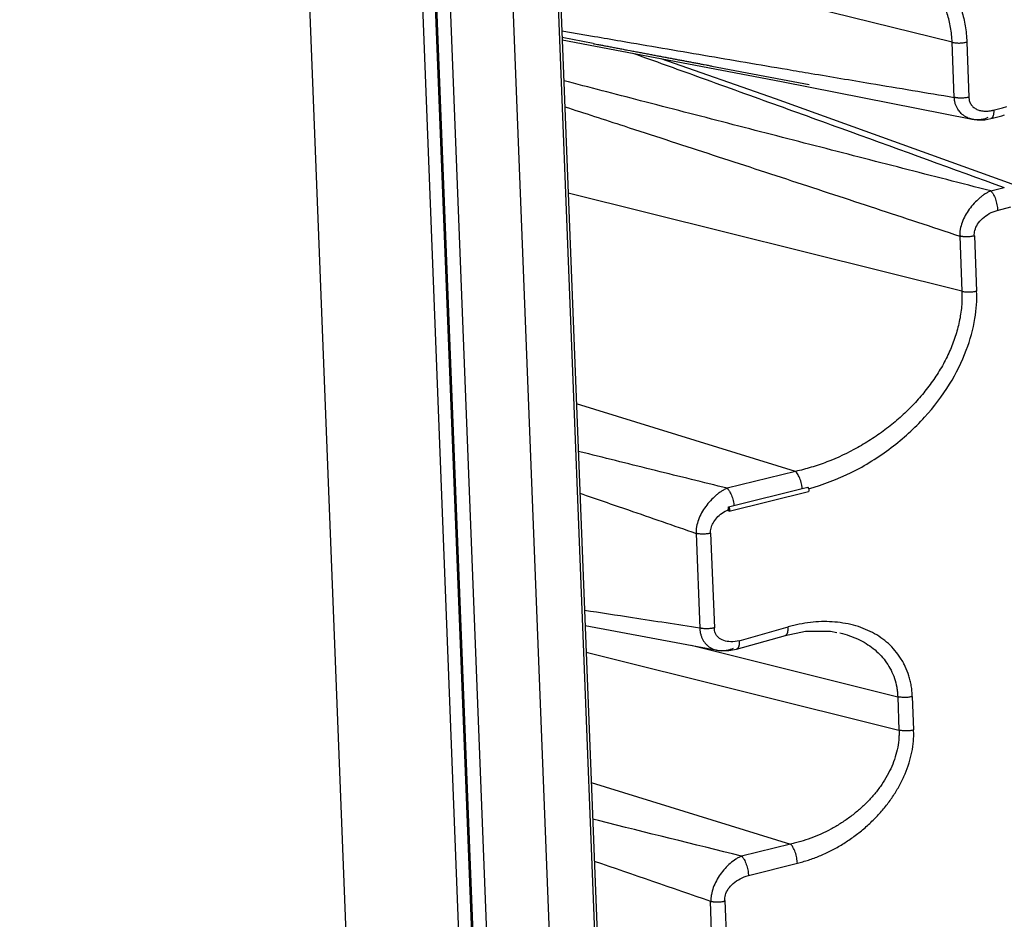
# Model space of a CAD drawing. Header units: inches. Extents: x -4 to 262, y 56 to 231.
# Tile 30 of 162: x 102.71 to 105.06, y 90.34 to 92.48. Entities that reach past the tile are written whole.
import ezdxf

# ---------------------------------------------------------------- set-up
doc = ezdxf.new("R2010")
doc.units = ezdxf.units.IN
doc.header["$LTSCALE"] = 1.2
doc.header["$MEASUREMENT"] = 0
doc.layers.get('0').update_dxf_attribs({"linetype": 'CONTINUOUS'})
doc.layers.add('7_ALL_FEATURES', color=7, linetype='CONTINUOUS')

msp = doc.modelspace()

# ---------------------------------------------------------------- linework, layer by layer
at = {"color": 7, "linetype": 'Continuous'}
for p, q in [((103.5563790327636, 96.1751218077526), (104.2988496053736, 77.1802472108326)), ((104.3028582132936, 77.1770197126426), (103.5603876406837, 96.17189430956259)), ((104.3362071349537, 77.1679746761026), (103.5936785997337, 96.1643321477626)), ((103.8595197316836, 96.0964791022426), (104.5904396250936, 77.39710942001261)), ((103.7454951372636, 96.08796193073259), (104.4805855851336, 77.2818955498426)), ((103.8537571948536, 96.0870548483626), (104.5853618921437, 77.3701655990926)), ((104.5757742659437, 91.3656723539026), (104.5887787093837, 91.36887408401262)), ((104.4126374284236, 91.3253886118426), (104.5757742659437, 91.3656723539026)), ((104.3998231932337, 91.3189865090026), (104.3995001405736, 91.32237067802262)), ((104.3995098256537, 91.32226922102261), (104.4060325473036, 91.3238041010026)), ((104.4060325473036, 91.3238041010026), (104.4126374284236, 91.3253886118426)), ((104.3999737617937, 91.3157863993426), (104.3998231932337, 91.3189865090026)), ((104.3999737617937, 91.3157863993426), (104.4000429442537, 91.31255705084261)), ((104.4012197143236, 91.31213232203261), (104.4000429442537, 91.31255705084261))]:
    msp.add_line(p, q, dxfattribs=at)
for points, start_tangent, end_tangent in [([(104.5374862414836, 92.6833323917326), (104.5443857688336, 92.6850189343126), (104.5643063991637, 92.68936900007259), (104.6041133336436, 92.69568763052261), (104.6436482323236, 92.69863572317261), (104.6826823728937, 92.6980787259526), (104.7209429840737, 92.6939278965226), (104.7579320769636, 92.68616328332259), (104.7930980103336, 92.6748032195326), (104.8258997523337, 92.6599503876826), (104.8558636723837, 92.64172685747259), (104.8697103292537, 92.6313872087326), (104.8827751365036, 92.62024789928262), (104.9064773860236, 92.5956465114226), (104.9267861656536, 92.56813340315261), (104.9434921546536, 92.53790228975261), (104.9563132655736, 92.50500119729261), (104.9611617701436, 92.4875491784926), (104.9648581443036, 92.4694108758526), (104.9673199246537, 92.45057836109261), (104.9684710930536, 92.43107417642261)], (0.8729099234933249, 0.2191535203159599), (0.01707317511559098, -0.8998380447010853)), ([(104.5907847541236, 91.3652996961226), (104.6926779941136, 91.4040591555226), (104.7881960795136, 91.46349888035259), (104.8678386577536, 91.53605134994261), (104.9275652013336, 91.61504392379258), (104.9674361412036, 91.69589278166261), (104.9879352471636, 91.7715163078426), (104.9916914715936, 91.83703020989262)], (0.8680207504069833, 0.2377813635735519), (-0.06850326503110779, 0.8973891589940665)), ([(104.5757695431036, 91.3656676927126), (104.5746507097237, 91.37357468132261), (104.5730839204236, 91.3804473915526), (104.5709924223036, 91.3871665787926), (104.5684506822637, 91.3933959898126), (104.5655966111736, 91.39887968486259), (104.5625914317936, 91.4033883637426), (104.5610906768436, 91.40521524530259), (104.5596201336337, 91.40673564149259)], (-0.08355392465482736, 0.8961131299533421), (-0.6554032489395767, 0.616803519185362)), ([(104.5887749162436, 91.36892500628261), (104.5901439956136, 91.3670787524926), (104.5910650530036, 91.36458403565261), (104.5914472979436, 91.3619596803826), (104.5912024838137, 91.3598709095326)], (0.722265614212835, -0.5369659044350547), (-0.3150420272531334, -0.8430590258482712)), ([(104.3964997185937, 91.3664424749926), (104.3972777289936, 91.3656634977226), (104.3980488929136, 91.3648050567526), (104.3988148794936, 91.36387382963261), (104.3995758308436, 91.36287477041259), (104.4010780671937, 91.36068745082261), (104.4025397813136, 91.3582644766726), (104.4052765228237, 91.35279509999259), (104.4077154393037, 91.34669789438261), (104.4097852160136, 91.34020273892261), (104.4113920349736, 91.3335177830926), (104.4124575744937, 91.32686411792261), (104.4126210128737, 91.3254025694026), (104.4126241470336, 91.3253717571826)], (0.6554001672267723, -0.6168067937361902), (0.0908775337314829, -0.8954000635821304)), ([(104.5912024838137, 91.3598709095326), (104.5903796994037, 91.35885773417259), (104.5903287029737, 91.35884557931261)], (-0.3150420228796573, -0.843059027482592), (-0.882670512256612, -0.175763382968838)), ([(104.3995001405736, 91.32237067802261), (104.4009862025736, 91.32045867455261), (104.4019300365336, 91.31796971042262), (104.4023354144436, 91.31531459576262), (104.4021027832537, 91.31318802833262), (104.4012788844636, 91.31214790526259), (104.4012194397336, 91.31213374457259)], (0.7680257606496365, -0.4691869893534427), (-0.8836846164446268, -0.1705916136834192)), ([(104.3570319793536, 91.2592940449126), (104.3578898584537, 91.27088017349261), (104.3626815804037, 91.2833985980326), (104.3715906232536, 91.29578403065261), (104.3842949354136, 91.3069824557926), (104.3999765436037, 91.31565655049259)], (-0.0893176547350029, 0.8955570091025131), (0.8262998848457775, 0.3566910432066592))]:
    msp.add_spline(points, degree=3, dxfattribs=dict(at, start_tangent=start_tangent, end_tangent=end_tangent))
at = {"layer": '7_ALL_FEATURES', "color": 7, "linetype": 'Continuous'}
for p, q in [((104.2769594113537, 76.97893634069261), (102.9749574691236, 110.2884903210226)), ((104.0094995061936, 76.93539559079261), (102.7074975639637, 110.2449495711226)), ((104.9336111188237, 92.4306108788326), (103.9936733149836, 92.6643828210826)), ((104.0016584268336, 92.4581077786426), (104.0796949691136, 92.44457153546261)), ((104.0767946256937, 92.42772531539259), (104.0023311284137, 92.44190359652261)), ((104.0025962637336, 92.4361040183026), (104.5259553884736, 92.3365632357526)), ((104.9387529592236, 92.2990654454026), (104.9336111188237, 92.43061087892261)), ((104.9684715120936, 92.43107418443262), (104.9736133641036, 92.2995284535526)), ((104.5259553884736, 92.3365632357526), (104.9817368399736, 92.2467215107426)), ((104.5415943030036, 92.3395712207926), (104.5926129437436, 92.32993847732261)), ((104.9552231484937, 92.26080923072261), (104.9534738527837, 92.2625893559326)), ((105.0318060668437, 92.2684153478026), (105.0540663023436, 92.27445982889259)), ((105.0540663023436, 92.27445982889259), (105.0640845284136, 92.27721057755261)), ((104.9817212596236, 92.2467248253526), (104.9807285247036, 92.24695269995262)), ((104.9807285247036, 92.24695269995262), (104.9933446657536, 92.2451219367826)), ((104.9832269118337, 92.24641337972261), (104.9817212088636, 92.24672459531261)), ((105.0262061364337, 92.24833596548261), (105.0298151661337, 92.2493453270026)), ((105.0298151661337, 92.2493453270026), (105.0518912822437, 92.25539719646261)), ((105.0518912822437, 92.25539719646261), (105.0586537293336, 92.2572884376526)), ((105.0257509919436, 92.07588189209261), (105.0580976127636, 92.08387419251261)), ((104.9568310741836, 91.83656694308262), (104.0168932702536, 92.0703388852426)), ((105.0411308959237, 92.02944109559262), (105.0734592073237, 92.0379063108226)), ((104.9516892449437, 91.96811209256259), (104.9568310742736, 91.83656694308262)), ((104.9865496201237, 91.9685759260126), (104.9916914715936, 91.83703020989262)), ((104.5596201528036, 91.4067356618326), (104.0365392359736, 91.56772953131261)), ((104.5596201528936, 91.4067356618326), (104.3964998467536, 91.36644267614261)), ((104.4012161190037, 91.3121297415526), (104.5903258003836, 91.35884246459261)), ((104.3221714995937, 91.2588294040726), (104.3309988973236, 91.0329968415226)), ((104.3570319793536, 91.25929404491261), (104.3658593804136, 91.03345967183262)), ((104.0572012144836, 91.03912718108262), (104.3726253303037, 90.98005321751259)), ((104.4188877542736, 90.9824700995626), (104.5354808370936, 91.0153592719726)), ((104.4253561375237, 91.00278239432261), (104.5419491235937, 91.0356715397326)), ((104.3103893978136, 90.9917090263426), (104.8035284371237, 90.8690604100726)), ((104.0597057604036, 90.9750525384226), (104.8066468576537, 90.7892808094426)), ((104.3707180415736, 90.98044778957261), (104.3726151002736, 90.9800554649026)), ((104.3707180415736, 90.98044778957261), (104.3835591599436, 90.9787640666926)), ((104.3726150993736, 90.9800554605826), (104.3746609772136, 90.9797054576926)), ((104.3835591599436, 90.9787640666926), (104.4006575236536, 90.97910216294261)), ((104.4006575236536, 90.97910216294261), (104.4189752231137, 90.98257239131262)), ((104.8035284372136, 90.8690604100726), (104.8066468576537, 90.7892808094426)), ((104.8383888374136, 90.8695236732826), (104.8415072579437, 90.78974407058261)), ((104.0718596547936, 90.6641153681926), (104.5475536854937, 90.51770623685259)), ((104.5475536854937, 90.51770623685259), (104.4308021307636, 90.4888669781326)), ((104.4472374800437, 90.4429235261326), (104.5639911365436, 90.4717633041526)), ((104.3950861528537, 89.3934326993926), (104.3564696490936, 90.3813717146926)), ((104.3908654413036, 90.38254782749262), (104.4296818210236, 89.3929081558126))]:
    msp.add_line(p, q, dxfattribs=at)
for points in [[(104.0767396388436, 92.42743451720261), (104.0783620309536, 92.42712678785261), (104.0802568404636, 92.42676736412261), (104.0867155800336, 92.4255421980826)], [(104.0867155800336, 92.4255421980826), (104.0890069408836, 92.42510756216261), (104.0913423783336, 92.4246645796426), (104.0937205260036, 92.42421351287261), (104.0961399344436, 92.4237546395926), (104.0985991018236, 92.42328824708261), (104.1010964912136, 92.4228146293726), (104.1036305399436, 92.42233408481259), (104.1061996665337, 92.4218469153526), (104.1088022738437, 92.42135342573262), (104.1114367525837, 92.42085392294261), (104.1141014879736, 92.4203487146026), (104.1167948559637, 92.41983811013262), (104.1195151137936, 92.4193224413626), (104.1250292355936, 92.41827725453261)], [(104.1250292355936, 92.41827725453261), (104.1278195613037, 92.41774840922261), (104.1306297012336, 92.41721584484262), (104.1334578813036, 92.4166798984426), (104.1363023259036, 92.4161409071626), (104.1391612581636, 92.41559920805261), (104.1420328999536, 92.4150551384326), (104.1449154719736, 92.41450903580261), (104.1478071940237, 92.41396123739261), (104.1507062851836, 92.41341208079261), (104.1536109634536, 92.41286190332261), (104.1565194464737, 92.41231104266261), (104.1594299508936, 92.4117598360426), (104.1652498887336, 92.41065773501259)], [(104.1652498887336, 92.41065773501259), (104.1681557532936, 92.4101075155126), (104.1710565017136, 92.40955829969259), (104.1739503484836, 92.4090104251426), (104.1768355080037, 92.40846422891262), (104.1797101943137, 92.40792004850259), (104.1825726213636, 92.40737822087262), (104.1854210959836, 92.4068390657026), (104.1882550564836, 92.4063026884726), (104.1910746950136, 92.40576905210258), (104.1938802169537, 92.4052381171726), (104.1966718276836, 92.4047098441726), (104.1994497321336, 92.4041841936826), (104.2022141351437, 92.4036611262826), (104.2049652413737, 92.40314060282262), (104.2077032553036, 92.40262258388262), (104.2131408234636, 92.4015939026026)], [(104.2131408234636, 92.4015939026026), (104.2158407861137, 92.4010831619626), (104.2185284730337, 92.40057476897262), (104.2212040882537, 92.40006868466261), (104.2238678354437, 92.39956486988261), (104.2265199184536, 92.39906328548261), (104.2291605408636, 92.3985638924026), (104.2317899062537, 92.3980666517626), (104.2344082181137, 92.39757152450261), (104.2370156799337, 92.39707847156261), (104.2396124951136, 92.3965874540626), (104.2421988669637, 92.39609843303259), (104.2447749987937, 92.3956113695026), (104.2473410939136, 92.3951262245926), (104.2498973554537, 92.39464295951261), (104.2524439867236, 92.3941615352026), (104.2549811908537, 92.39368191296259), (104.2575091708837, 92.3932040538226), (104.2600281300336, 92.3927279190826), (104.2625382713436, 92.3922534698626), (104.2675329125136, 92.3913094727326)], [(105.0971337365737, 92.0850121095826), (104.5120215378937, 92.29533386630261), (104.2388712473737, 92.3911654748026)], [(104.2675329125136, 92.3913094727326), (104.2700178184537, 92.39083984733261), (104.2724947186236, 92.39037175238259), (104.2749638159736, 92.38990514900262), (104.2774253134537, 92.38943999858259), (104.2798794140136, 92.38897626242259), (104.2823263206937, 92.38851390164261), (104.2847662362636, 92.3880528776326), (104.2871993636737, 92.38759315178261), (104.2896259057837, 92.3871346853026), (104.2920460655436, 92.38667743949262), (104.2944600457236, 92.3862213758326), (104.2968680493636, 92.3857664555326), (104.2992702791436, 92.3853126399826), (104.3016669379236, 92.38485989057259), (104.3040582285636, 92.3844081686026), (104.3064443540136, 92.38395743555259), (104.3088255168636, 92.3835076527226), (104.3112019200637, 92.3830587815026), (104.3135737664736, 92.38261078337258), (104.3159412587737, 92.3821636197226), (104.3183045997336, 92.3817172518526), (104.3206639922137, 92.3812716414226), (104.3230196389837, 92.38082674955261), (104.3253717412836, 92.38038253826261), (104.3277204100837, 92.37993898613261), (104.3300656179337, 92.3794960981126), (104.3324073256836, 92.3790538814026), (104.3347454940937, 92.37861234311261), (104.3370800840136, 92.3781714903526), (104.3394110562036, 92.37773133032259), (104.3417383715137, 92.37729187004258), (104.3463818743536, 92.37641507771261)], [(104.3463818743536, 92.37641507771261), (104.3486979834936, 92.37597775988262), (104.3510102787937, 92.37554117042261), (104.3533187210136, 92.3751053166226), (104.3556232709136, 92.3746702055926), (104.3579238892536, 92.37423584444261), (104.3602205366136, 92.3738022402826), (104.5415943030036, 92.3395712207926)], [(104.9933446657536, 92.2451219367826), (105.0116427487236, 92.2454902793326), (105.0262068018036, 92.24834517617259)], [(104.5353011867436, 91.0155005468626), (104.5830974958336, 91.02518551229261), (104.6432105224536, 91.0251424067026), (104.6583853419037, 91.02265798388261)]]:
    msp.add_lwpolyline(points, dxfattribs=at)
for points, start_tangent, end_tangent in [([(104.9336111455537, 92.4306108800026), (104.9323475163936, 92.44852684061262), (104.9299441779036, 92.46587449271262), (104.9264404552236, 92.48263156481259), (104.9218727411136, 92.49878237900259), (104.9162767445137, 92.5143142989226), (104.9096878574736, 92.52922074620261), (104.9021413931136, 92.54349665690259), (104.8936726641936, 92.5571369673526), (104.8741050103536, 92.5824706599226), (104.8512441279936, 92.6050819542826), (104.8386577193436, 92.61531848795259), (104.8253400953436, 92.62482474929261), (104.7966249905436, 92.64160750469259), (104.7653632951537, 92.65534668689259), (104.7319671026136, 92.6659362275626), (104.7271157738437, 92.66716882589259)], (-0.03361174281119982, 0.8993721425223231), (-0.8738285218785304, 0.2154616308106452)), ([(104.0796949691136, 92.44457153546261), (104.1424154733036, 92.43376320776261), (104.3410446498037, 92.39979136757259), (104.5398824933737, 92.3659732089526), (104.5970481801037, 92.35630246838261)], (0.8868590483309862, -0.1532352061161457), (0.8874281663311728, -0.1499041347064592)), ([(104.9336111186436, 92.4306108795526), (104.9355934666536, 92.4301593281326), (104.9376413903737, 92.4297718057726), (104.9419070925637, 92.42918462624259), (104.9508727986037, 92.42877658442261), (104.9599246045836, 92.4294240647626), (104.9684715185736, 92.43107414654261)], (0.8733927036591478, -0.2172215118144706), (0.8700709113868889, 0.2301664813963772)), ([(104.1738074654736, 92.40368506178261), (104.3233247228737, 92.34988940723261), (104.5068509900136, 92.28367788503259), (104.6904336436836, 92.2173262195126), (105.0580956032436, 92.08386867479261)], (0.8470541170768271, -0.3041370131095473), (0.8456639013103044, -0.3079814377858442)), ([(104.5970481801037, 92.35630246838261), (104.7390691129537, 92.33239771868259), (104.8388392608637, 92.31570727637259), (104.9387553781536, 92.2990800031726)], (0.8874281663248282, -0.1499041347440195), (0.8878272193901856, -0.1475222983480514)), ([(105.0257530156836, 92.0758898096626), (104.9206951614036, 92.1027727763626), (104.8158390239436, 92.1296549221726), (104.6066778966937, 92.18342851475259), (104.3981034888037, 92.23724187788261), (104.1899021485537, 92.29109684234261), (104.0063474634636, 92.3388047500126)], (-0.8719659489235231, 0.2228797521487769), (-0.8708529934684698, 0.2271894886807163)), ([(104.9534738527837, 92.2625893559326), (104.9468953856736, 92.27120180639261), (104.9436571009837, 92.2773111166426), (104.9411725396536, 92.28400326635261), (104.9395212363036, 92.2912812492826), (104.9390244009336, 92.2951145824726), (104.9387529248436, 92.2990654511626)], (-0.6155620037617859, 0.6565694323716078), (-0.03531552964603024, 0.8993068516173)), ([(104.9736133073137, 92.29952867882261), (104.9715858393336, 92.2990332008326), (104.9694912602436, 92.2985949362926), (104.9651059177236, 92.29788314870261), (104.9560142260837, 92.29722657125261), (104.9514563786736, 92.29729171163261), (104.9491942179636, 92.29743006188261), (104.9470004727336, 92.29762791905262), (104.9459356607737, 92.2977478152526), (104.9448286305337, 92.2978972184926), (104.9436708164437, 92.2980784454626), (104.9427218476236, 92.2982294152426), (104.9420511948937, 92.2983333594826), (104.9415365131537, 92.2984353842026), (104.9406995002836, 92.2986191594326), (104.9387530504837, 92.2990658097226)], (-0.8730707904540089, -0.2185117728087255), (-0.8734327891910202, 0.2170602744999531)), ([(104.9736133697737, 92.29952845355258), (104.9737243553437, 92.2968684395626), (104.9740174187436, 92.2943216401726), (104.9751145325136, 92.28957968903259), (104.9768187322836, 92.2853056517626), (104.9790636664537, 92.28147713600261), (104.9817996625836, 92.2780738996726), (104.9849912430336, 92.27509821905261), (104.9886050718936, 92.27255657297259), (104.9926021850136, 92.2704497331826), (104.9969405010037, 92.26877463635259), (105.0015710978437, 92.2675185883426), (105.0115131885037, 92.2662657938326), (105.0220544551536, 92.2667620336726), (105.0274376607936, 92.2675691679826), (105.0301444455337, 92.26809522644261), (105.0317944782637, 92.2684525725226)], (-0.006978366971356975, -0.8999729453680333), (0.8781027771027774, 0.1973208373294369)), ([(104.0089539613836, 92.27660118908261), (104.1503492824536, 92.2307884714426), (104.3501961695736, 92.1656578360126), (104.5502680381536, 92.1002658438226), (104.7507148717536, 92.0344513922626), (104.8511263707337, 92.0013562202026), (104.9516928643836, 91.9681230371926)], (0.8564878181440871, -0.2764572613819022), (0.8544869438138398, -0.2825810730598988)), ([(105.0328576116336, 92.26869695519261), (105.0328749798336, 92.26564842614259), (105.0327597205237, 92.2628076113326), (105.0325257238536, 92.26016190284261), (105.0321671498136, 92.25774073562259), (105.0310552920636, 92.25367580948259), (105.0303070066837, 92.2520454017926), (105.0294352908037, 92.25068826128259), (105.0284446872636, 92.24960939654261), (105.0273434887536, 92.2488181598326), (105.0262076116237, 92.2483453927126)], (0.0268590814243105, -0.8995991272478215), (-0.8661302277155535, -0.2445780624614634)), ([(104.9739976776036, 92.2489994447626), (104.9658947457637, 92.25278588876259), (104.9552231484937, 92.26080923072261)], (-0.843364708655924, 0.31422280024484), (-0.645768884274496, 0.6268832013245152)), ([(104.9807284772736, 92.2469525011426), (104.9780947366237, 92.2476469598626), (104.9739976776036, 92.2489994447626)], (-0.875390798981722, 0.2090238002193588), (-0.8433647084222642, 0.3142228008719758)), ([(104.9965747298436, 92.24537985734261), (104.9913633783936, 92.2454219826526), (104.9832269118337, 92.24641337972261)], (-0.8994122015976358, -0.03252217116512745), (-0.8836826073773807, 0.1706020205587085)), ([(105.0189155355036, 92.25071415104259), (105.0155096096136, 92.24929912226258), (105.0120782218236, 92.24809557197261), (105.0051642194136, 92.2463376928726), (104.9965747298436, 92.24537985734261)], (-0.8213161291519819, -0.3680214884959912), (-0.8994122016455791, -0.03252216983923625)), ([(105.0257509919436, 92.07588189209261), (105.0223499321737, 92.07434214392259), (105.0189390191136, 92.0726143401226), (105.0121129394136, 92.06860562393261), (105.0053326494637, 92.06389320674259), (104.9986691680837, 92.0585498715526), (104.9859674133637, 92.0462651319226), (104.9745160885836, 92.0322431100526), (104.9648471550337, 92.0169271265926), (104.9574645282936, 92.0008135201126), (104.9528840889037, 91.9843834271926), (104.9518373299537, 91.9761937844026), (104.9516489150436, 91.9721364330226), (104.9516891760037, 91.96811211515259)], (-0.8280541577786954, -0.3525993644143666), (0.03499147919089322, -0.8993195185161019)), ([(105.0257509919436, 92.07588189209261), (105.0265512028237, 92.0750833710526), (105.0273416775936, 92.0742107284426), (105.0288992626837, 92.0722663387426), (105.0304226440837, 92.07008141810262), (105.0318974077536, 92.0676743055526), (105.0346371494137, 92.0622615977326), (105.0370366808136, 92.05621796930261), (105.0390230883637, 92.0497347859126), (105.0405531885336, 92.0430146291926), (105.0416076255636, 92.0362820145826), (105.0419651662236, 92.03299879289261), (105.0421969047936, 92.0298005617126)], (0.6554584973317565, -0.6167448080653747), (0.04518808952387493, -0.8988648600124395)), ([(104.9865496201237, 91.9685759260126), (104.9878295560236, 91.98181216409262), (104.9942613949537, 91.99617700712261), (105.0059418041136, 92.0100669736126), (105.0222347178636, 92.0217526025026), (105.0411308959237, 92.0294410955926)], (-0.09156937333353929, 0.8953295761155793), (0.8662819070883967, 0.2440402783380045)), ([(104.9865497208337, 91.96857557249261), (104.9845221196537, 91.9680800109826), (104.9824275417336, 91.9676416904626), (104.9780422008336, 91.9669297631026), (104.9689505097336, 91.9662728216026), (104.9643926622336, 91.9663377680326), (104.9621304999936, 91.9664760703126), (104.9599367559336, 91.96667382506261), (104.9588719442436, 91.9667936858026), (104.9577649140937, 91.96694306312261), (104.9566071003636, 91.9671242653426), (104.9556581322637, 91.96727520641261), (104.9549874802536, 91.96737911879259), (104.9544727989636, 91.96748113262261), (104.9536357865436, 91.96766490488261), (104.9516891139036, 91.9681115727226)], (-0.8655468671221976, -0.2466345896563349), (-0.8733535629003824, 0.2173788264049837)), ([(104.9568311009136, 91.8365669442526), (104.9569795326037, 91.81835767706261), (104.9559651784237, 91.8001704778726), (104.9505939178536, 91.76399884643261), (104.9409950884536, 91.72827731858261), (104.9274423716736, 91.6931951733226), (104.9102034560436, 91.6589519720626), (104.8895218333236, 91.62581053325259), (104.8656315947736, 91.5940337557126), (104.8387534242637, 91.56382160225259), (104.8091404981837, 91.53537976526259), (104.7771893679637, 91.50899979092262), (104.7433348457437, 91.48498090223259), (104.7080214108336, 91.4635671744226), (104.6346240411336, 91.4292336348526), (104.5971776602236, 91.4164567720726), (104.5783936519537, 91.41121035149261), (104.5596201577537, 91.40673563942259)], (0.0366912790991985, -0.8992517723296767), (-0.8793645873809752, -0.1916192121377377)), ([(104.9568310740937, 91.83656694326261), (104.9588134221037, 91.83611539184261), (104.9608613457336, 91.83572786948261), (104.9651270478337, 91.8351406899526), (104.9740927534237, 91.83473264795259), (104.9831445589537, 91.8353801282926), (104.9916914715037, 91.83703020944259)], (0.8733927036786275, -0.2172215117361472), (0.8700709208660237, 0.2301664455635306)), ([(104.3964998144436, 91.3664425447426), (104.3109876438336, 91.38752369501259), (104.2256174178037, 91.40863634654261), (104.0552730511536, 91.45097686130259), (104.0409030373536, 91.4545631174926)], (-0.873959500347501, 0.2149297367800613), (-0.8732008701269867, 0.2179913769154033)), ([(104.0449998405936, 91.35448421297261), (104.1606830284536, 91.3147075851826), (104.2413883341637, 91.28682954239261), (104.3221718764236, 91.25883048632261)], (0.851388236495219, -0.2917842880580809), (0.8499495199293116, -0.2959490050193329)), ([(104.3964999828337, 91.3664426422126), (104.3931020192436, 91.3648979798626), (104.3896922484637, 91.3631671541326), (104.3828630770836, 91.3591575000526), (104.3760732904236, 91.3544498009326), (104.3693947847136, 91.3491158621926), (104.3566504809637, 91.33686085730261), (104.3451474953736, 91.3228780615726), (104.3354251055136, 91.3076009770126), (104.3279943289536, 91.2915192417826), (104.3233790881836, 91.2751071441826), (104.3223222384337, 91.26691763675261), (104.3221314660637, 91.26285788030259), (104.3221714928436, 91.2588295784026)], (-0.8274050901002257, -0.3541197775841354), (0.03515230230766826, -0.8993132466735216)), ([(104.3570319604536, 91.2592934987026), (104.3550044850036, 91.25879781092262), (104.3529097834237, 91.2583596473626), (104.3485236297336, 91.25764946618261), (104.3394342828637, 91.25700811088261), (104.3348827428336, 91.2570771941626), (104.3304299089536, 91.2574084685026), (104.3282587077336, 91.25767534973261), (104.3261502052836, 91.25800329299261), (104.3251258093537, 91.25818811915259), (104.3246879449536, 91.2582697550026), (104.3241225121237, 91.2583866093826), (104.3233218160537, 91.25856449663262), (104.3226560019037, 91.25871502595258), (104.3221712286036, 91.2588291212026)], (-0.8659474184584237, -0.2452245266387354), (-0.873388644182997, 0.2172378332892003)), ([(104.3309993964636, 91.03300016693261), (104.2507479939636, 91.04510943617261), (104.1705878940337, 91.05731138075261), (104.0557191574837, 91.0749912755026)], (-0.8900284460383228, 0.1336015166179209), (-0.8893806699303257, 0.1378478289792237)), ([(104.8171130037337, 90.9500436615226), (104.8105433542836, 90.9611084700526), (104.7970123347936, 90.97938057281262), (104.7812403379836, 90.9957053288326), (104.7633190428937, 91.00997615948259), (104.7433149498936, 91.0221286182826), (104.7213452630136, 91.03209478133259), (104.6977551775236, 91.0397506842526), (104.6729527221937, 91.04498491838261), (104.6473692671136, 91.04779233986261), (104.6213774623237, 91.04819965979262), (104.5950917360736, 91.04625474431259), (104.5685768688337, 91.04202866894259), (104.5552702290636, 91.03910734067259), (104.5419495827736, 91.03566989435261)], (-0.4307424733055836, 0.7902283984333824), (-0.8668894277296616, -0.2418733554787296)), ([(104.3309988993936, 91.03299678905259), (104.3312562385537, 91.02909016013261), (104.3317179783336, 91.02526576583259), (104.3332466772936, 91.0179135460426), (104.3355499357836, 91.01103900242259), (104.3385791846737, 91.0046892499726), (104.3422870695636, 90.9989034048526), (104.3466387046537, 90.99374460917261), (104.3469321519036, 90.99344374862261)], (0.03526673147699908, -0.8993087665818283), (0.6311937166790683, -0.6415563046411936)), ([(104.3658593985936, 91.0334597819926), (104.3638192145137, 91.0329585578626), (104.3617155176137, 91.03251680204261), (104.3573509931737, 91.0318161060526), (104.3528390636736, 91.0313665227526), (104.3482616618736, 91.0311751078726), (104.3437055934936, 91.0312452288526), (104.3392573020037, 91.03157581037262), (104.3370991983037, 91.0318373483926), (104.3359932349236, 91.0320031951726), (104.3349977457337, 91.03216195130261), (104.3341476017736, 91.03230542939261), (104.3329616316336, 91.0325487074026), (104.3321339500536, 91.03273379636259), (104.3314850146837, 91.0328811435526), (104.3309989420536, 91.0329967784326)], (-0.8700708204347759, -0.230166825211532), (-0.8734210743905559, 0.2171074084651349)), ([(104.4253561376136, 91.00278239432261), (104.4051473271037, 91.0003063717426), (104.3882115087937, 91.0030981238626), (104.3756132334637, 91.0104767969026), (104.3681469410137, 91.0211436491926), (104.3658593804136, 91.0334596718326)], (-0.8763444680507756, -0.2049887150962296), (0.02066518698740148, 0.8997627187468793)), ([(104.5353764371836, 91.0155228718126), (104.5363822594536, 91.0159468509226), (104.5385319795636, 91.0178317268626), (104.5394401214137, 91.0192095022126), (104.5402250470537, 91.0208619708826), (104.5413897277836, 91.02494296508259), (104.5414187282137, 91.02509689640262)], (0.8608123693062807, 0.2626824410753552), (0.164281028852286, 0.8848795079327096)), ([(104.5414187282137, 91.02509689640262), (104.5417536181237, 91.02734301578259), (104.5419701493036, 91.0299429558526), (104.5420390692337, 91.03271452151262), (104.5419491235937, 91.03567153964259)], (0.1642810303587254, 0.8848795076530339), (-0.0511432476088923, 0.8985456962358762)), ([(104.6654957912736, 91.0211329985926), (104.6718580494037, 91.0195769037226), (104.6936645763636, 91.0127501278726), (104.7140300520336, 91.00395336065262), (104.7326568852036, 90.9932707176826), (104.7494260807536, 90.9807382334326), (104.7642558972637, 90.96638398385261), (104.7770350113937, 90.95025229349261), (104.7876176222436, 90.93239299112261), (104.7957496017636, 90.91286167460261), (104.8011463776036, 90.8917204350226), (104.8027316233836, 90.88057182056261), (104.8035284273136, 90.8690604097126)], (0.8770701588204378, -0.2018611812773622), (0.02795660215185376, -0.8995656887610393)), ([(104.3469321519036, 90.99344374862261), (104.3516003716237, 90.9892831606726), (104.3571305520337, 90.9855939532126), (104.3631750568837, 90.9827362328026), (104.3696368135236, 90.98070205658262), (104.3707180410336, 90.98044778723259)], (0.6311937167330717, -0.6415563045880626), (0.8781107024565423, -0.1972855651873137)), ([(104.4253561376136, 91.00278239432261), (104.4254444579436, 90.99997664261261), (104.4253875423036, 90.99724770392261), (104.4248402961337, 90.9921791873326), (104.4243511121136, 90.9899190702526), (104.4237189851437, 90.98789468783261), (104.4229444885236, 90.9861457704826), (104.4220281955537, 90.9847120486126), (104.4209740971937, 90.98362462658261), (104.4197998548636, 90.98288010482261), (104.4189633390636, 90.9825692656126)], (0.05114324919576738, -0.8985456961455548), (-0.8667387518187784, -0.2424127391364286)), ([(104.3746609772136, 90.9797054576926), (104.3764094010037, 90.9794633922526), (104.3833940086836, 90.9789907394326), (104.3880071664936, 90.9790998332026)], (0.8896190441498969, -0.136300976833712), (0.8984091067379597, 0.05348903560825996)), ([(104.3880071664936, 90.9790998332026), (104.3976066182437, 90.9803980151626), (104.4046107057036, 90.98229704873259), (104.4080421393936, 90.98352956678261), (104.4114118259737, 90.98494044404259)], (0.8984091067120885, 0.05348903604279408), (0.8210320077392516, 0.3686549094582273)), ([(104.8383876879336, 90.86952365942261), (104.8376450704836, 90.88260802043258), (104.8360195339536, 90.8952297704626), (104.8335560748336, 90.9073704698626), (104.8303069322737, 90.9190352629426), (104.8217124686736, 90.94098670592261), (104.8171130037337, 90.9500436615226)], (-0.01085585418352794, 0.8999345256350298), (-0.4307424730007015, 0.7902283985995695)), ([(104.8383889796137, 90.86952311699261), (104.8342666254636, 90.86858946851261), (104.8298804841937, 90.8678794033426), (104.8207911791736, 90.8672383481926), (104.8117868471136, 90.8676389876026), (104.8075071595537, 90.8682339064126), (104.8054794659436, 90.86861725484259), (104.8035283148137, 90.8690599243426)], (-0.8720794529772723, -0.2224352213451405), (-0.8728824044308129, 0.2192631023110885)), ([(104.8066469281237, 90.78928081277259), (104.8067586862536, 90.7775578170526), (104.8060656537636, 90.7658600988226), (104.8024016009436, 90.7426350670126), (104.7869136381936, 90.6974391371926), (104.7621588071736, 90.65493205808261), (104.7466572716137, 90.6349607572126), (104.7291907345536, 90.6159740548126), (104.7098779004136, 90.59808918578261), (104.6890020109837, 90.58149739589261), (104.6668899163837, 90.5663996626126), (104.6438783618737, 90.55296187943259), (104.6202745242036, 90.54131851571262), (104.5962553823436, 90.5315236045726), (104.5719621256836, 90.52364077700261), (104.5597622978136, 90.52042824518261), (104.5475536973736, 90.51770617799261)], (0.04247286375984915, -0.8989972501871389), (-0.8821439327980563, -0.1783874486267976)), ([(104.5639911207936, 90.4717633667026), (104.5773325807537, 90.4754007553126), (104.5906184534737, 90.4795277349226), (104.6169629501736, 90.48929325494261), (104.6429088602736, 90.5011378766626), (104.6683415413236, 90.5151594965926), (104.6931659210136, 90.5313035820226), (104.7170252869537, 90.5494040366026), (104.7395010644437, 90.56925067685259), (104.7602134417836, 90.5905287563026), (104.7788444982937, 90.6129341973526), (104.7952851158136, 90.6363101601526), (104.8094721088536, 90.6605341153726), (104.8213172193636, 90.68547353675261), (104.8307040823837, 90.7109960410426), (104.8374289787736, 90.7369798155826), (104.8411885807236, 90.7632924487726), (104.8418021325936, 90.7765185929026), (104.8415072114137, 90.7897440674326)], (0.8729914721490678, 0.2188284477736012), (-0.06125220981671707, 0.8979132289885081)), ([(104.8415072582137, 90.7897440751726), (104.8373659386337, 90.7888045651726), (104.8330026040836, 90.7881068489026), (104.8239095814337, 90.78745929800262), (104.8149025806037, 90.7878663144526), (104.8106437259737, 90.78844944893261), (104.8086088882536, 90.78883389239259), (104.8066468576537, 90.78928080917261)], (-0.8678579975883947, -0.2383746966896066), (-0.8739124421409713, 0.2151209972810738)), ([(104.4308014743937, 90.48886430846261), (104.0895650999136, 90.5733933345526), (104.0752100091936, 90.57697456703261)], (-0.8739741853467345, 0.2148700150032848), (-0.8732226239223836, 0.2179042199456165)), ([(104.5639911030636, 90.47176330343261), (104.5635806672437, 90.4778696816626), (104.5625842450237, 90.4845452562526), (104.5610171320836, 90.4914200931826), (104.5589259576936, 90.4981371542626), (104.5563842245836, 90.50436609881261), (104.5535301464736, 90.50985026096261), (104.5505253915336, 90.51435884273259), (104.5490244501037, 90.51618578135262), (104.5475536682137, 90.51770621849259)], (-0.01613534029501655, 0.8998553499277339), (-0.6545377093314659, 0.6177219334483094)), ([(104.0793269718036, 90.4767639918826), (104.3564782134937, 90.38139641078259)], (0.8516805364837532, -0.2909299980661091), (0.8503205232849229, -0.2948813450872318)), ([(104.4308022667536, 90.4888669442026), (104.4274177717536, 90.4873221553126), (104.4240253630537, 90.48558478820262), (104.4172482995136, 90.4815575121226), (104.4039487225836, 90.4714956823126), (104.3914057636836, 90.4591851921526), (104.3801262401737, 90.4451232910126), (104.3706239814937, 90.42977670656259), (104.3633721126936, 90.4136482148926), (104.3588945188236, 90.39723048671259), (104.3578688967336, 90.38904421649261), (104.3576829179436, 90.38498812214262), (104.3577194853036, 90.3809655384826)], (-0.827343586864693, -0.3542634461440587), (0.03515230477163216, -0.8993132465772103)), ([(104.4308022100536, 90.4888669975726), (104.4315803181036, 90.4880879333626), (104.4323514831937, 90.48722949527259), (104.4331174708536, 90.4862982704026), (104.4338784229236, 90.4852992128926), (104.4353806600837, 90.48311189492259), (104.4368423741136, 90.48068892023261), (104.4395791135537, 90.4752195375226), (104.4420180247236, 90.4691223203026), (104.4440870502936, 90.4626269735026), (104.4456945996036, 90.45594217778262), (104.4467601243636, 90.44928849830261), (104.4470793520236, 90.4460582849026), (104.4472374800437, 90.4429235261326)], (0.655406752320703, -0.6167997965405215), (0.01927629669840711, -0.8997935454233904)), ([(104.3908654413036, 90.38254782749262), (104.3921141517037, 90.3961307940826), (104.3991530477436, 90.41041979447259), (104.4111131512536, 90.42369348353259), (104.4274562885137, 90.4349754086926), (104.4472374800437, 90.4429235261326)], (-0.1111419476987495, 0.8931111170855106), (0.8638884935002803, 0.2523819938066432)), ([(104.3566503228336, 90.38145924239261), (104.3577194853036, 90.3809655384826), (104.3581616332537, 90.38087826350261), (104.3594933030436, 90.3806158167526), (104.3600098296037, 90.3805227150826), (104.3604128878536, 90.3804581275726), (104.3613568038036, 90.38031055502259), (104.3633138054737, 90.38004696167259), (104.3653454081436, 90.37983162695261), (104.3695483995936, 90.3795685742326), (104.3738726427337, 90.3795257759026), (104.3824737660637, 90.38009525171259), (104.3865506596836, 90.3806961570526), (104.3884670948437, 90.38105731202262), (104.3902993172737, 90.38145903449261), (104.3913293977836, 90.3817363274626)], (0.6809089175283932, -0.5885261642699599), (0.8632219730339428, 0.2546523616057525))]:
    msp.add_spline(points, degree=3, dxfattribs=dict(at, start_tangent=start_tangent, end_tangent=end_tangent))

doc.saveas('drawing.dxf')
